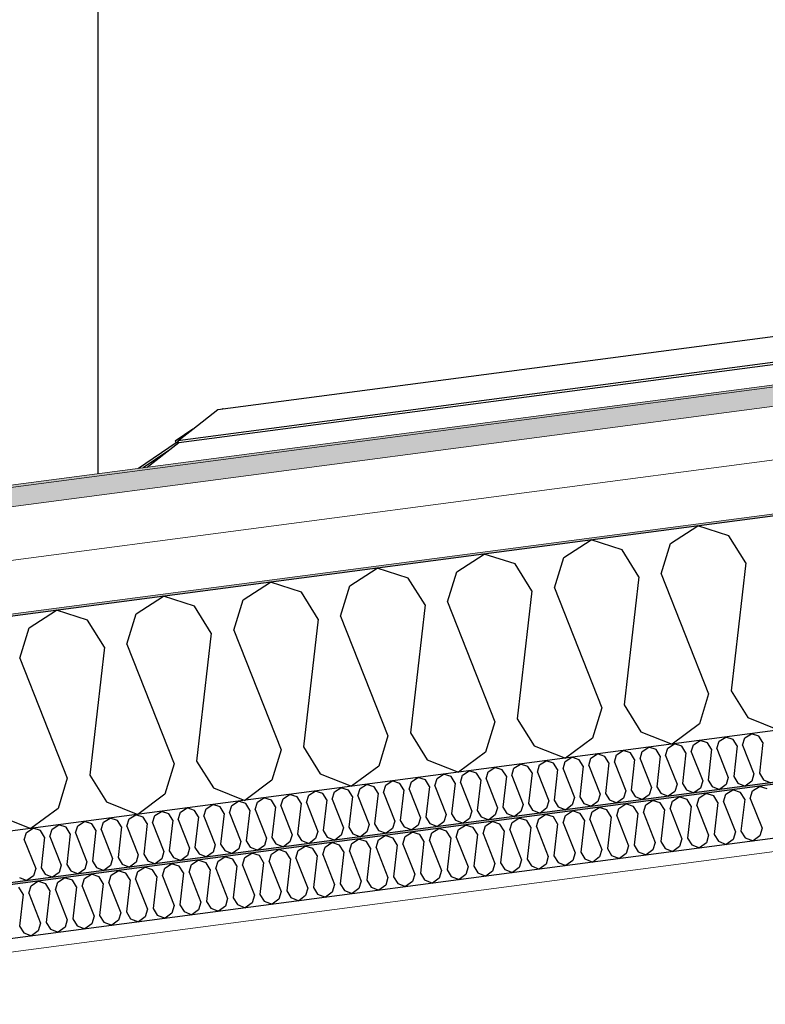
# Model space of a CAD drawing. Header units: millimetres. Extents: x -82116 to -58113, y 850 to 13065.
# Tile 68 of 78: x -66724 to -66025, y 8570 to 9495. Entities that reach past the tile are written whole.
import ezdxf

# ---------------------------------------------------------------- set-up
doc = ezdxf.new("R2010")
doc.units = ezdxf.units.MM
doc.header["$LTSCALE"] = 0.5
doc.header["$MEASUREMENT"] = 0
doc.linetypes.add('PLINE', pattern=[0])
for name, color, linetype in [('232- Ikke-bærende yttervegger(Nye konstruksjoner)', 7, 'Continuous'), ('256- Faste himlinger og overflatebehandling (Skravur)(Nye konstruksjoner)', 7, 'Continuous'), ('256- Faste himlinger og overflatebehandling(Nye konstruksjoner)', 7, 'Continuous'), ('261- Primærkonstruksjon (tak)', 7, 'Continuous'), ('261- Primærkonstruksjon (tak) (Skravur)', 7, 'Continuous'), ('262- Taktekking (Skravur)(Nye konstruksjoner)', 7, 'Continuous'), ('265- Gesimser_ takrenner og nedløp(Nye konstruksjoner)', 7, 'Continuous')]:
    doc.layers.add(name, color=color, linetype=linetype)
doc.layers.add('236- Innvendig kledning og overflate(Nye konstruksjoner)', color=7, linetype='Continuous', lineweight=0)
doc.layers.add('262- Taktekking(Nye konstruksjoner)', color=7, linetype='Continuous', lineweight=0)

# ---------------------------------------------------------------- blocks, each defined once
blk = doc.blocks.new('*X4')
at = {"layer": '261- Primærkonstruksjon (tak) (Skravur)', "linetype": 'PLINE'}
for p, q in [((-66113.7, 9002.66), (-66088.01, 9019.23)), ((-66058.91, 9009.88), (-66088.01, 9019.23)), ((-66214, 8989.46), (-66188.32, 9006.03)), ((-66159.22, 8996.67), (-66188.32, 9006.03)), ((-66043.15, 8984.62), (-66058.91, 9009.88)), ((-66143.46, 8971.42), (-66159.22, 8996.67)), ((-66122.38, 8974.19), (-66113.7, 9002.66)), ((-66314.31, 8976.25), (-66288.62, 8992.82)), ((-66259.52, 8983.46), (-66288.62, 8992.82)), ((-66222.69, 8960.99), (-66214, 8989.46)), ((-66414.62, 8963.05), (-66388.93, 8979.62)), ((-66359.83, 8970.26), (-66388.93, 8979.62)), ((-66243.76, 8958.21), (-66259.52, 8983.46)), ((-66043.15, 8984.62), (-66056.92, 8864.48)), ((-66344.07, 8945.01), (-66359.83, 8970.26)), ((-66323, 8947.78), (-66314.31, 8976.25)), ((-66143.46, 8971.42), (-66157.22, 8851.27)), ((-66122.38, 8974.19), (-66077.99, 8861.7)), ((-66514.92, 8949.84), (-66489.24, 8966.41)), ((-66460.14, 8957.05), (-66489.24, 8966.41)), ((-66423.3, 8934.58), (-66414.62, 8963.05)), ((-66222.69, 8960.99), (-66178.3, 8848.5)), ((-66615.23, 8936.64), (-66589.54, 8953.2)), ((-66560.44, 8943.85), (-66589.54, 8953.2)), ((-66523.61, 8921.37), (-66514.92, 8949.84)), ((-66444.38, 8931.8), (-66460.14, 8957.05)), ((-66243.76, 8958.21), (-66257.53, 8838.07)), ((-66715.53, 8923.43), (-66689.85, 8940)), ((-66660.75, 8930.64), (-66689.85, 8940)), ((-66544.68, 8918.6), (-66560.44, 8943.85)), ((-66344.07, 8945.01), (-66357.84, 8824.86)), ((-66323, 8947.78), (-66278.6, 8835.29)), ((-66623.92, 8908.17), (-66615.23, 8936.64)), ((-66444.38, 8931.8), (-66458.14, 8811.66)), ((-66423.3, 8934.58), (-66378.91, 8822.09)), ((-66724.22, 8894.96), (-66715.53, 8923.43)), ((-66644.99, 8905.39), (-66660.75, 8930.64)), ((-66544.68, 8918.6), (-66558.45, 8798.45)), ((-66523.61, 8921.37), (-66479.22, 8808.88)), ((-66644.99, 8905.39), (-66658.76, 8785.25)), ((-66623.92, 8908.17), (-66579.52, 8795.68)), ((-66724.22, 8894.96), (-66679.83, 8782.47)), ((-66077.99, 8861.7), (-66086.68, 8833.23)), ((-66056.92, 8864.48), (-66041.16, 8839.23)), ((-66178.3, 8848.5), (-66186.98, 8820.03)), ((-66157.22, 8851.27), (-66141.46, 8826.02)), ((-66041.16, 8839.23), (-66011.75, 8827.55)), ((-66278.6, 8835.29), (-66287.29, 8806.82)), ((-66257.53, 8838.07), (-66241.77, 8812.82)), ((-66086.68, 8833.23), (-66112.06, 8814.34)), ((-66378.91, 8822.09), (-66387.6, 8793.62)), ((-66357.84, 8824.86), (-66342.08, 8799.61)), ((-66186.98, 8820.03), (-66212.36, 8801.14)), ((-66141.46, 8826.02), (-66112.06, 8814.34)), ((-66458.14, 8811.66), (-66442.38, 8786.41)), ((-66241.77, 8812.82), (-66212.36, 8801.14)), ((-66479.22, 8808.88), (-66487.9, 8780.41)), ((-66287.29, 8806.82), (-66312.67, 8787.93)), ((-66579.52, 8795.68), (-66588.21, 8767.21)), ((-66558.45, 8798.45), (-66542.69, 8773.2)), ((-66387.6, 8793.62), (-66412.98, 8774.72)), ((-66342.08, 8799.61), (-66312.67, 8787.93)), ((-66658.76, 8785.25), (-66643, 8759.99)), ((-66442.38, 8786.41), (-66412.98, 8774.72)), ((-66679.83, 8782.47), (-66688.52, 8754)), ((-66487.9, 8780.41), (-66513.28, 8761.52)), ((-66588.21, 8767.21), (-66613.59, 8748.31)), ((-66542.69, 8773.2), (-66513.28, 8761.52)), ((-66643, 8759.99), (-66613.59, 8748.31)), ((-66743.3, 8746.79), (-66713.9, 8735.11)), ((-66688.52, 8754), (-66713.9, 8735.11))]:
    blk.add_line(p, q, dxfattribs=at)
blk = doc.blocks.new('*X23')
at = {"layer": '256- Faste himlinger og overflatebehandling (Skravur)(Nye konstruksjoner)', "linetype": 'PLINE'}
for p, q in [((-66036.72, 8770.53), (-66030.3, 8774.67)), ((-66023.03, 8772.33), (-66030.3, 8774.67)), ((-66111.95, 8760.63), (-66105.53, 8764.77)), ((-66098.26, 8762.43), (-66105.53, 8764.77)), ((-66086.88, 8763.93), (-66080.46, 8768.07)), ((-66073.18, 8765.73), (-66080.46, 8768.07)), ((-66069.24, 8759.42), (-66073.18, 8765.73)), ((-66063.97, 8760.11), (-66061.8, 8767.23)), ((-66061.8, 8767.23), (-66055.38, 8771.37)), ((-66048.1, 8769.03), (-66055.38, 8771.37)), ((-66044.16, 8762.72), (-66048.1, 8769.03)), ((-66038.9, 8763.41), (-66036.72, 8770.53)), ((-66162.11, 8754.02), (-66155.69, 8758.17)), ((-66148.41, 8755.83), (-66155.69, 8758.17)), ((-66144.47, 8749.51), (-66148.41, 8755.83)), ((-66139.2, 8750.21), (-66137.03, 8757.32)), ((-66137.03, 8757.32), (-66130.61, 8761.47)), ((-66123.33, 8759.13), (-66130.61, 8761.47)), ((-66119.39, 8752.82), (-66123.33, 8759.13)), ((-66114.13, 8753.51), (-66111.95, 8760.63)), ((-66094.32, 8756.12), (-66098.26, 8762.43)), ((-66094.32, 8756.12), (-66097.76, 8726.08)), ((-66089.05, 8756.81), (-66086.88, 8763.93)), ((-66089.05, 8756.81), (-66077.95, 8728.69)), ((-66069.24, 8759.42), (-66072.68, 8729.38)), ((-66063.97, 8760.11), (-66052.87, 8731.99)), ((-66044.16, 8762.72), (-66047.61, 8732.68)), ((-66038.9, 8763.41), (-66027.8, 8735.29)), ((-66237.34, 8744.12), (-66230.91, 8748.26)), ((-66223.64, 8745.92), (-66230.91, 8748.26)), ((-66219.7, 8739.61), (-66223.64, 8745.92)), ((-66214.43, 8740.3), (-66212.26, 8747.42)), ((-66212.26, 8747.42), (-66205.84, 8751.56)), ((-66198.56, 8749.22), (-66205.84, 8751.56)), ((-66194.62, 8742.91), (-66198.56, 8749.22)), ((-66189.35, 8743.6), (-66187.18, 8750.72)), ((-66187.18, 8750.72), (-66180.76, 8754.86)), ((-66173.49, 8752.53), (-66180.76, 8754.86)), ((-66169.55, 8746.21), (-66173.49, 8752.53)), ((-66169.55, 8746.21), (-66172.99, 8716.18)), ((-66164.28, 8746.91), (-66162.11, 8754.02)), ((-66164.28, 8746.91), (-66153.18, 8718.78)), ((-66144.47, 8749.51), (-66147.91, 8719.48)), ((-66139.2, 8750.21), (-66128.1, 8722.09)), ((-66119.39, 8752.82), (-66122.84, 8722.78)), ((-66114.13, 8753.51), (-66103.03, 8725.39)), ((-66312.57, 8734.22), (-66306.14, 8738.36)), ((-66298.87, 8736.02), (-66306.14, 8738.36)), ((-66289.66, 8730.4), (-66287.49, 8737.52)), ((-66287.49, 8737.52), (-66281.07, 8741.66)), ((-66273.79, 8739.32), (-66281.07, 8741.66)), ((-66269.85, 8733.01), (-66273.79, 8739.32)), ((-66264.58, 8733.7), (-66262.41, 8740.82)), ((-66262.41, 8740.82), (-66255.99, 8744.96)), ((-66248.72, 8742.62), (-66255.99, 8744.96)), ((-66244.78, 8736.31), (-66248.72, 8742.62)), ((-66239.51, 8737), (-66237.34, 8744.12)), ((-66239.51, 8737), (-66228.41, 8708.88)), ((-66219.7, 8739.61), (-66223.14, 8709.57)), ((-66214.43, 8740.3), (-66203.33, 8712.18)), ((-66194.62, 8742.91), (-66198.06, 8712.87)), ((-66189.35, 8743.6), (-66178.26, 8715.48)), ((-66387.8, 8724.31), (-66381.37, 8728.45)), ((-66374.1, 8726.11), (-66381.37, 8728.45)), ((-66364.89, 8720.49), (-66362.72, 8727.61)), ((-66362.72, 8727.61), (-66356.3, 8731.75)), ((-66349.02, 8729.42), (-66356.3, 8731.75)), ((-66345.08, 8723.1), (-66349.02, 8729.42)), ((-66339.81, 8723.8), (-66337.64, 8730.91)), ((-66337.64, 8730.91), (-66331.22, 8735.06)), ((-66323.95, 8732.72), (-66331.22, 8735.06)), ((-66320.01, 8726.4), (-66323.95, 8732.72)), ((-66314.74, 8727.1), (-66312.57, 8734.22)), ((-66294.93, 8729.71), (-66298.87, 8736.02)), ((-66294.93, 8729.71), (-66298.37, 8699.67)), ((-66289.66, 8730.4), (-66278.56, 8702.28)), ((-66269.85, 8733.01), (-66273.29, 8702.97)), ((-66264.58, 8733.7), (-66253.49, 8705.58)), ((-66244.78, 8736.31), (-66248.22, 8706.27)), ((-66077.95, 8728.69), (-66080.12, 8721.57)), ((-66072.68, 8729.38), (-66068.74, 8723.07)), ((-66052.87, 8731.99), (-66055.05, 8724.87)), ((-66047.61, 8732.68), (-66043.67, 8726.37)), ((-66029.97, 8728.17), (-66036.31, 8723.45)), ((-66027.8, 8735.29), (-66029.97, 8728.17)), ((-66463.03, 8714.41), (-66456.6, 8718.55)), ((-66449.33, 8716.21), (-66456.6, 8718.55)), ((-66437.95, 8717.71), (-66431.53, 8721.85)), ((-66424.25, 8719.51), (-66431.53, 8721.85)), ((-66420.31, 8713.2), (-66424.25, 8719.51)), ((-66415.04, 8713.89), (-66412.87, 8721.01)), ((-66412.87, 8721.01), (-66406.45, 8725.15)), ((-66399.18, 8722.81), (-66406.45, 8725.15)), ((-66395.24, 8716.5), (-66399.18, 8722.81)), ((-66389.97, 8717.19), (-66387.8, 8724.31)), ((-66370.16, 8719.8), (-66374.1, 8726.11)), ((-66370.16, 8719.8), (-66373.6, 8689.77)), ((-66364.89, 8720.49), (-66353.79, 8692.37)), ((-66345.08, 8723.1), (-66348.52, 8693.07)), ((-66339.81, 8723.8), (-66328.72, 8695.67)), ((-66320.01, 8726.4), (-66323.45, 8696.37)), ((-66314.74, 8727.1), (-66303.64, 8698.98)), ((-66153.18, 8718.78), (-66155.35, 8711.67)), ((-66147.91, 8719.48), (-66143.97, 8713.16)), ((-66128.1, 8722.09), (-66130.28, 8714.97)), ((-66122.84, 8722.78), (-66118.9, 8716.47)), ((-66105.2, 8718.27), (-66111.54, 8713.55)), ((-66103.03, 8725.39), (-66105.2, 8718.27)), ((-66097.76, 8726.08), (-66093.82, 8719.77)), ((-66093.82, 8719.77), (-66086.47, 8716.85)), ((-66080.12, 8721.57), (-66086.47, 8716.85)), ((-66068.74, 8723.07), (-66061.39, 8720.15)), ((-66055.05, 8724.87), (-66061.39, 8720.15)), ((-66043.67, 8726.37), (-66036.31, 8723.45)), ((-66513.18, 8707.8), (-66506.76, 8711.95)), ((-66499.48, 8709.61), (-66506.76, 8711.95)), ((-66495.54, 8703.29), (-66499.48, 8709.61)), ((-66490.27, 8703.99), (-66488.1, 8711.11)), ((-66488.1, 8711.11), (-66481.68, 8715.25)), ((-66474.41, 8712.91), (-66481.68, 8715.25)), ((-66470.47, 8706.6), (-66474.41, 8712.91)), ((-66465.2, 8707.29), (-66463.03, 8714.41)), ((-66445.39, 8709.9), (-66449.33, 8716.21)), ((-66445.39, 8709.9), (-66448.83, 8679.86)), ((-66440.12, 8710.59), (-66437.95, 8717.71)), ((-66440.12, 8710.59), (-66429.02, 8682.47)), ((-66420.31, 8713.2), (-66423.75, 8683.16)), ((-66415.04, 8713.89), (-66403.95, 8685.77)), ((-66395.24, 8716.5), (-66398.68, 8686.46)), ((-66389.97, 8717.19), (-66378.87, 8689.07)), ((-66228.41, 8708.88), (-66230.58, 8701.76)), ((-66223.14, 8709.57), (-66219.2, 8703.26)), ((-66203.33, 8712.18), (-66205.51, 8705.06)), ((-66198.06, 8712.87), (-66194.12, 8706.56)), ((-66178.26, 8715.48), (-66180.43, 8708.37)), ((-66172.99, 8716.18), (-66169.05, 8709.86)), ((-66169.05, 8709.86), (-66161.7, 8706.94)), ((-66155.35, 8711.67), (-66161.7, 8706.94)), ((-66143.97, 8713.16), (-66136.62, 8710.24)), ((-66130.28, 8714.97), (-66136.62, 8710.24)), ((-66118.9, 8716.47), (-66111.54, 8713.55)), ((-66588.41, 8697.9), (-66581.99, 8702.04)), ((-66574.71, 8699.7), (-66581.99, 8702.04)), ((-66570.77, 8693.39), (-66574.71, 8699.7)), ((-66565.5, 8694.08), (-66563.33, 8701.2)), ((-66563.33, 8701.2), (-66556.91, 8705.34)), ((-66549.64, 8703), (-66556.91, 8705.34)), ((-66545.7, 8696.69), (-66549.64, 8703)), ((-66540.43, 8697.39), (-66538.26, 8704.5)), ((-66538.26, 8704.5), (-66531.83, 8708.65)), ((-66524.56, 8706.31), (-66531.83, 8708.65)), ((-66520.62, 8699.99), (-66524.56, 8706.31)), ((-66520.62, 8699.99), (-66524.06, 8669.96)), ((-66515.35, 8700.69), (-66513.18, 8707.8)), ((-66515.35, 8700.69), (-66504.25, 8672.56)), ((-66495.54, 8703.29), (-66498.98, 8673.26)), ((-66490.27, 8703.99), (-66479.18, 8675.87)), ((-66470.47, 8706.6), (-66473.91, 8676.56)), ((-66465.2, 8707.29), (-66454.1, 8679.17)), ((-66298.37, 8699.67), (-66294.43, 8693.36)), ((-66278.56, 8702.28), (-66280.74, 8695.16)), ((-66273.29, 8702.97), (-66269.35, 8696.66)), ((-66253.49, 8705.58), (-66255.66, 8698.46)), ((-66248.22, 8706.27), (-66244.28, 8699.96)), ((-66244.28, 8699.96), (-66236.93, 8697.04)), ((-66230.58, 8701.76), (-66236.93, 8697.04)), ((-66219.2, 8703.26), (-66211.85, 8700.34)), ((-66205.51, 8705.06), (-66211.85, 8700.34)), ((-66194.12, 8706.56), (-66186.77, 8703.64)), ((-66180.43, 8708.37), (-66186.77, 8703.64)), ((-66663.64, 8688), (-66657.22, 8692.14)), ((-66649.94, 8689.8), (-66657.22, 8692.14)), ((-66640.73, 8684.18), (-66638.56, 8691.3)), ((-66638.56, 8691.3), (-66632.14, 8695.44)), ((-66624.87, 8693.1), (-66632.14, 8695.44)), ((-66620.93, 8686.79), (-66624.87, 8693.1)), ((-66615.66, 8687.48), (-66613.49, 8694.6)), ((-66613.49, 8694.6), (-66607.06, 8698.74)), ((-66599.79, 8696.4), (-66607.06, 8698.74)), ((-66595.85, 8690.09), (-66599.79, 8696.4)), ((-66590.58, 8690.78), (-66588.41, 8697.9)), ((-66590.58, 8690.78), (-66579.48, 8662.66)), ((-66570.77, 8693.39), (-66574.21, 8663.35)), ((-66565.5, 8694.08), (-66554.41, 8665.96)), ((-66545.7, 8696.69), (-66549.14, 8666.66)), ((-66540.43, 8697.39), (-66529.33, 8669.26)), ((-66353.79, 8692.37), (-66355.96, 8685.26)), ((-66348.52, 8693.07), (-66344.58, 8686.75)), ((-66328.72, 8695.67), (-66330.89, 8688.56)), ((-66323.45, 8696.37), (-66319.51, 8690.05)), ((-66305.81, 8691.86), (-66312.16, 8687.13)), ((-66303.64, 8698.98), (-66305.81, 8691.86)), ((-66294.43, 8693.36), (-66287.08, 8690.44)), ((-66280.74, 8695.16), (-66287.08, 8690.44)), ((-66269.35, 8696.66), (-66262, 8693.74)), ((-66255.66, 8698.46), (-66262, 8693.74)), ((-66715.96, 8674.28), (-66713.79, 8681.39)), ((-66713.79, 8681.39), (-66707.37, 8685.54)), ((-66700.1, 8683.2), (-66707.37, 8685.54)), ((-66696.16, 8676.88), (-66700.1, 8683.2)), ((-66690.89, 8677.58), (-66688.72, 8684.69)), ((-66688.72, 8684.69), (-66682.29, 8688.84)), ((-66675.02, 8686.5), (-66682.29, 8688.84)), ((-66671.08, 8680.18), (-66675.02, 8686.5)), ((-66665.81, 8680.88), (-66663.64, 8688)), ((-66646, 8683.49), (-66649.94, 8689.8)), ((-66646, 8683.49), (-66649.44, 8653.45)), ((-66640.73, 8684.18), (-66629.64, 8656.06)), ((-66620.93, 8686.79), (-66624.37, 8656.75)), ((-66615.66, 8687.48), (-66604.56, 8659.36)), ((-66595.85, 8690.09), (-66599.29, 8660.05)), ((-66429.02, 8682.47), (-66431.19, 8675.35)), ((-66423.75, 8683.16), (-66419.81, 8676.85)), ((-66403.95, 8685.77), (-66406.12, 8678.65)), ((-66398.68, 8686.46), (-66394.74, 8680.15)), ((-66381.04, 8681.95), (-66387.39, 8677.23)), ((-66378.87, 8689.07), (-66381.04, 8681.95)), ((-66373.6, 8689.77), (-66369.66, 8683.45)), ((-66369.66, 8683.45), (-66362.31, 8680.53)), ((-66355.96, 8685.26), (-66362.31, 8680.53)), ((-66344.58, 8686.75), (-66337.23, 8683.83)), ((-66330.89, 8688.56), (-66337.23, 8683.83)), ((-66319.51, 8690.05), (-66312.16, 8687.13)), ((-66721.23, 8673.58), (-66725.17, 8679.89)), ((-66721.23, 8673.58), (-66724.67, 8643.55)), ((-66715.96, 8674.28), (-66704.87, 8646.15)), ((-66696.16, 8676.88), (-66699.6, 8646.85)), ((-66690.89, 8677.58), (-66679.79, 8649.45)), ((-66671.08, 8680.18), (-66674.52, 8650.15)), ((-66665.81, 8680.88), (-66654.71, 8652.76)), ((-66504.25, 8672.56), (-66506.42, 8665.45)), ((-66498.98, 8673.26), (-66495.04, 8666.95)), ((-66479.18, 8675.87), (-66481.35, 8668.75)), ((-66473.91, 8676.56), (-66469.97, 8670.25)), ((-66456.27, 8672.05), (-66462.62, 8667.33)), ((-66454.1, 8679.17), (-66456.27, 8672.05)), ((-66448.83, 8679.86), (-66444.89, 8673.55)), ((-66444.89, 8673.55), (-66437.54, 8670.63)), ((-66431.19, 8675.35), (-66437.54, 8670.63)), ((-66419.81, 8676.85), (-66412.46, 8673.93)), ((-66406.12, 8678.65), (-66412.46, 8673.93)), ((-66394.74, 8680.15), (-66387.39, 8677.23)), ((-66579.48, 8662.66), (-66581.65, 8655.54)), ((-66574.21, 8663.35), (-66570.27, 8657.04)), ((-66554.41, 8665.96), (-66556.58, 8658.84)), ((-66549.14, 8666.66), (-66545.2, 8660.34)), ((-66529.33, 8669.26), (-66531.5, 8662.15)), ((-66524.06, 8669.96), (-66520.12, 8663.64)), ((-66520.12, 8663.64), (-66512.77, 8660.72)), ((-66506.42, 8665.45), (-66512.77, 8660.72)), ((-66495.04, 8666.95), (-66487.69, 8664.02)), ((-66481.35, 8668.75), (-66487.69, 8664.02)), ((-66469.97, 8670.25), (-66462.62, 8667.33)), ((-66649.44, 8653.45), (-66645.5, 8647.14)), ((-66629.64, 8656.06), (-66631.81, 8648.94)), ((-66624.37, 8656.75), (-66620.43, 8650.44)), ((-66604.56, 8659.36), (-66606.73, 8652.24)), ((-66599.29, 8660.05), (-66595.35, 8653.74)), ((-66595.35, 8653.74), (-66588, 8650.82)), ((-66581.65, 8655.54), (-66588, 8650.82)), ((-66570.27, 8657.04), (-66562.92, 8654.12)), ((-66556.58, 8658.84), (-66562.92, 8654.12)), ((-66545.2, 8660.34), (-66537.85, 8657.42)), ((-66531.5, 8662.15), (-66537.85, 8657.42)), ((-66704.87, 8646.15), (-66707.04, 8639.04)), ((-66699.6, 8646.85), (-66695.66, 8640.53)), ((-66679.79, 8649.45), (-66681.96, 8642.34)), ((-66674.52, 8650.15), (-66670.58, 8643.84)), ((-66656.88, 8645.64), (-66663.23, 8640.92)), ((-66654.71, 8652.76), (-66656.88, 8645.64)), ((-66645.5, 8647.14), (-66638.15, 8644.22)), ((-66631.81, 8648.94), (-66638.15, 8644.22)), ((-66620.43, 8650.44), (-66613.08, 8647.52)), ((-66606.73, 8652.24), (-66613.08, 8647.52)), ((-66724.67, 8643.55), (-66720.73, 8637.23)), ((-66720.73, 8637.23), (-66713.38, 8634.31)), ((-66707.04, 8639.04), (-66713.38, 8634.31)), ((-66695.66, 8640.53), (-66688.31, 8637.61)), ((-66681.96, 8642.34), (-66688.31, 8637.61)), ((-66670.58, 8643.84), (-66663.23, 8640.92))]:
    blk.add_line(p, q, dxfattribs=at)
blk = doc.blocks.new('*X25')
at = {"layer": '256- Faste himlinger og overflatebehandling (Skravur)(Nye konstruksjoner)', "linetype": 'PLINE'}
for p, q in [((-66068.07, 8816.97), (-66061.9, 8820.94)), ((-66054.92, 8818.7), (-66061.9, 8820.94)), ((-66046.08, 8813.3), (-66044, 8820.14)), ((-66044, 8820.14), (-66037.83, 8824.11)), ((-66030.85, 8821.87), (-66037.83, 8824.11)), ((-66027.07, 8815.81), (-66030.85, 8821.87)), ((-66140.29, 8807.46), (-66134.13, 8811.44)), ((-66127.14, 8809.19), (-66134.13, 8811.44)), ((-66118.3, 8803.8), (-66116.22, 8810.63)), ((-66116.22, 8810.63), (-66110.05, 8814.61)), ((-66103.07, 8812.36), (-66110.05, 8814.61)), ((-66099.29, 8806.3), (-66103.07, 8812.36)), ((-66094.23, 8806.96), (-66092.14, 8813.8)), ((-66092.14, 8813.8), (-66085.98, 8817.77)), ((-66078.99, 8815.53), (-66085.98, 8817.77)), ((-66075.21, 8809.47), (-66078.99, 8815.53)), ((-66070.15, 8810.13), (-66068.07, 8816.97)), ((-66051.14, 8812.64), (-66054.92, 8818.7)), ((-66051.14, 8812.64), (-66054.44, 8783.8)), ((-66046.08, 8813.3), (-66035.43, 8786.31)), ((-66027.07, 8815.81), (-66030.37, 8786.97)), ((-66212.51, 8797.95), (-66206.35, 8801.93)), ((-66199.36, 8799.68), (-66206.35, 8801.93)), ((-66188.44, 8801.12), (-66182.27, 8805.1)), ((-66175.29, 8802.85), (-66182.27, 8805.1)), ((-66171.51, 8796.79), (-66175.29, 8802.85)), ((-66166.45, 8797.46), (-66164.36, 8804.29)), ((-66164.36, 8804.29), (-66158.2, 8808.27)), ((-66151.22, 8806.02), (-66158.2, 8808.27)), ((-66147.43, 8799.96), (-66151.22, 8806.02)), ((-66142.38, 8800.63), (-66140.29, 8807.46)), ((-66123.36, 8803.13), (-66127.14, 8809.19)), ((-66123.36, 8803.13), (-66126.66, 8774.29)), ((-66118.3, 8803.8), (-66107.65, 8776.8)), ((-66099.29, 8806.3), (-66102.59, 8777.46)), ((-66094.23, 8806.96), (-66083.57, 8779.97)), ((-66075.21, 8809.47), (-66078.52, 8780.63)), ((-66070.15, 8810.13), (-66059.5, 8783.14)), ((-66284.73, 8788.44), (-66278.57, 8792.42)), ((-66271.58, 8790.17), (-66278.57, 8792.42)), ((-66260.66, 8791.61), (-66254.49, 8795.59)), ((-66247.51, 8793.34), (-66254.49, 8795.59)), ((-66243.73, 8787.28), (-66247.51, 8793.34)), ((-66238.67, 8787.95), (-66236.58, 8794.78)), ((-66236.58, 8794.78), (-66230.42, 8798.76)), ((-66223.44, 8796.51), (-66230.42, 8798.76)), ((-66219.65, 8790.45), (-66223.44, 8796.51)), ((-66214.6, 8791.12), (-66212.51, 8797.95)), ((-66195.58, 8793.62), (-66199.36, 8799.68)), ((-66195.58, 8793.62), (-66198.88, 8764.79)), ((-66190.52, 8794.29), (-66188.44, 8801.12)), ((-66190.52, 8794.29), (-66179.87, 8767.29)), ((-66171.51, 8796.79), (-66174.81, 8767.96)), ((-66166.45, 8797.46), (-66155.79, 8770.46)), ((-66147.43, 8799.96), (-66150.74, 8771.13)), ((-66142.38, 8800.63), (-66131.72, 8773.63)), ((-66356.95, 8778.94), (-66350.79, 8782.91)), ((-66343.8, 8780.67), (-66350.79, 8782.91)), ((-66332.88, 8782.1), (-66326.71, 8786.08)), ((-66319.73, 8783.84), (-66326.71, 8786.08)), ((-66315.95, 8777.77), (-66319.73, 8783.84)), ((-66310.89, 8778.44), (-66308.8, 8785.27)), ((-66308.8, 8785.27), (-66302.64, 8789.25)), ((-66295.66, 8787), (-66302.64, 8789.25)), ((-66291.87, 8780.94), (-66295.66, 8787)), ((-66286.82, 8781.61), (-66284.73, 8788.44)), ((-66267.8, 8784.11), (-66271.58, 8790.17)), ((-66267.8, 8784.11), (-66271.1, 8755.28)), ((-66262.74, 8784.78), (-66260.66, 8791.61)), ((-66262.74, 8784.78), (-66252.09, 8757.78)), ((-66243.73, 8787.28), (-66247.03, 8758.45)), ((-66238.67, 8787.95), (-66228.02, 8760.95)), ((-66219.65, 8790.45), (-66222.96, 8761.62)), ((-66214.6, 8791.12), (-66203.94, 8764.12)), ((-66059.5, 8783.14), (-66061.59, 8776.3)), ((-66054.44, 8783.8), (-66050.66, 8777.74)), ((-66035.43, 8786.31), (-66037.51, 8779.47)), ((-66030.37, 8786.97), (-66026.59, 8780.91)), ((-66405.1, 8772.6), (-66398.93, 8776.57)), ((-66391.95, 8774.33), (-66398.93, 8776.57)), ((-66388.17, 8768.27), (-66391.95, 8774.33)), ((-66383.11, 8768.93), (-66381.03, 8775.77)), ((-66381.03, 8775.77), (-66374.86, 8779.74)), ((-66367.88, 8777.5), (-66374.86, 8779.74)), ((-66364.09, 8771.44), (-66367.88, 8777.5)), ((-66359.04, 8772.1), (-66356.95, 8778.94)), ((-66340.02, 8774.61), (-66343.8, 8780.67)), ((-66340.02, 8774.61), (-66343.33, 8745.77)), ((-66334.96, 8775.27), (-66332.88, 8782.1)), ((-66334.96, 8775.27), (-66324.31, 8748.27)), ((-66315.95, 8777.77), (-66319.25, 8748.94)), ((-66310.89, 8778.44), (-66300.24, 8751.44)), ((-66291.87, 8780.94), (-66295.18, 8752.11)), ((-66286.82, 8781.61), (-66276.16, 8754.61)), ((-66131.72, 8773.63), (-66133.81, 8766.8)), ((-66126.66, 8774.29), (-66122.88, 8768.23)), ((-66107.65, 8776.8), (-66109.73, 8769.97)), ((-66102.59, 8777.46), (-66098.81, 8771.4)), ((-66083.57, 8779.97), (-66085.66, 8773.13)), ((-66078.52, 8780.63), (-66074.73, 8774.57)), ((-66074.73, 8774.57), (-66067.68, 8771.77)), ((-66061.59, 8776.3), (-66067.68, 8771.77)), ((-66050.66, 8777.74), (-66043.6, 8774.94)), ((-66037.51, 8779.47), (-66043.6, 8774.94)), ((-66026.59, 8780.91), (-66019.53, 8778.11)), ((-66477.32, 8763.09), (-66471.16, 8767.07)), ((-66464.17, 8764.82), (-66471.16, 8767.07)), ((-66460.39, 8758.76), (-66464.17, 8764.82)), ((-66455.33, 8759.42), (-66453.25, 8766.26)), ((-66453.25, 8766.26), (-66447.08, 8770.23)), ((-66440.1, 8767.99), (-66447.08, 8770.23)), ((-66436.32, 8761.93), (-66440.1, 8767.99)), ((-66431.26, 8762.59), (-66429.17, 8769.43)), ((-66429.17, 8769.43), (-66423.01, 8773.4)), ((-66416.02, 8771.16), (-66423.01, 8773.4)), ((-66412.24, 8765.1), (-66416.02, 8771.16)), ((-66412.24, 8765.1), (-66415.55, 8736.26)), ((-66407.18, 8765.76), (-66405.1, 8772.6)), ((-66407.18, 8765.76), (-66396.53, 8738.77)), ((-66388.17, 8768.27), (-66391.47, 8739.43)), ((-66383.11, 8768.93), (-66372.46, 8741.94)), ((-66364.09, 8771.44), (-66367.4, 8742.6)), ((-66359.04, 8772.1), (-66348.38, 8745.11)), ((-66198.88, 8764.79), (-66195.1, 8758.73)), ((-66179.87, 8767.29), (-66181.95, 8760.46)), ((-66174.81, 8767.96), (-66171.03, 8761.9)), ((-66155.79, 8770.46), (-66157.88, 8763.63)), ((-66150.74, 8771.13), (-66146.95, 8765.07)), ((-66146.95, 8765.07), (-66139.9, 8762.26)), ((-66133.81, 8766.8), (-66139.9, 8762.26)), ((-66122.88, 8768.23), (-66115.82, 8765.43)), ((-66109.73, 8769.97), (-66115.82, 8765.43)), ((-66098.81, 8771.4), (-66091.75, 8768.6)), ((-66085.66, 8773.13), (-66091.75, 8768.6)), ((-66549.54, 8753.58), (-66543.38, 8757.56)), ((-66536.39, 8755.31), (-66543.38, 8757.56)), ((-66532.61, 8749.25), (-66536.39, 8755.31)), ((-66527.55, 8749.92), (-66525.47, 8756.75)), ((-66525.47, 8756.75), (-66519.3, 8760.73)), ((-66512.32, 8758.48), (-66519.3, 8760.73)), ((-66508.54, 8752.42), (-66512.32, 8758.48)), ((-66503.48, 8753.09), (-66501.39, 8759.92)), ((-66501.39, 8759.92), (-66495.23, 8763.9)), ((-66488.24, 8761.65), (-66495.23, 8763.9)), ((-66484.46, 8755.59), (-66488.24, 8761.65)), ((-66484.46, 8755.59), (-66487.77, 8726.75)), ((-66479.4, 8756.26), (-66477.32, 8763.09)), ((-66479.4, 8756.26), (-66468.75, 8729.26)), ((-66460.39, 8758.76), (-66463.69, 8729.92)), ((-66455.33, 8759.42), (-66444.68, 8732.43)), ((-66436.32, 8761.93), (-66439.62, 8733.09)), ((-66431.26, 8762.59), (-66420.6, 8735.6)), ((-66271.1, 8755.28), (-66267.32, 8749.22)), ((-66252.09, 8757.78), (-66254.17, 8750.95)), ((-66247.03, 8758.45), (-66243.25, 8752.39)), ((-66228.02, 8760.95), (-66230.1, 8754.12)), ((-66222.96, 8761.62), (-66219.17, 8755.56)), ((-66219.17, 8755.56), (-66212.12, 8752.75)), ((-66206.03, 8757.29), (-66212.12, 8752.75)), ((-66203.94, 8764.12), (-66206.03, 8757.29)), ((-66195.1, 8758.73), (-66188.04, 8755.92)), ((-66181.95, 8760.46), (-66188.04, 8755.92)), ((-66171.03, 8761.9), (-66163.97, 8759.09)), ((-66157.88, 8763.63), (-66163.97, 8759.09)), ((-66621.76, 8744.07), (-66615.6, 8748.05)), ((-66608.61, 8745.8), (-66615.6, 8748.05)), ((-66604.83, 8739.74), (-66608.61, 8745.8)), ((-66599.77, 8740.41), (-66597.69, 8747.24)), ((-66597.69, 8747.24), (-66591.52, 8751.22)), ((-66584.54, 8748.97), (-66591.52, 8751.22)), ((-66580.76, 8742.91), (-66584.54, 8748.97)), ((-66575.7, 8743.58), (-66573.61, 8750.41)), ((-66573.61, 8750.41), (-66567.45, 8754.39)), ((-66560.47, 8752.14), (-66567.45, 8754.39)), ((-66556.68, 8746.08), (-66560.47, 8752.14)), ((-66556.68, 8746.08), (-66559.99, 8717.25)), ((-66551.63, 8746.75), (-66549.54, 8753.58)), ((-66551.63, 8746.75), (-66540.97, 8719.75)), ((-66532.61, 8749.25), (-66535.91, 8720.42)), ((-66527.55, 8749.92), (-66516.9, 8722.92)), ((-66508.54, 8752.42), (-66511.84, 8723.59)), ((-66503.48, 8753.09), (-66492.82, 8726.09)), ((-66343.33, 8745.77), (-66339.54, 8739.71)), ((-66324.31, 8748.27), (-66326.39, 8741.44)), ((-66319.25, 8748.94), (-66315.47, 8742.88)), ((-66300.24, 8751.44), (-66302.32, 8744.61)), ((-66295.18, 8752.11), (-66291.4, 8746.05)), ((-66291.4, 8746.05), (-66284.34, 8743.25)), ((-66278.25, 8747.78), (-66284.34, 8743.25)), ((-66276.16, 8754.61), (-66278.25, 8747.78)), ((-66267.32, 8749.22), (-66260.26, 8746.42)), ((-66254.17, 8750.95), (-66260.26, 8746.42)), ((-66243.25, 8752.39), (-66236.19, 8749.58)), ((-66230.1, 8754.12), (-66236.19, 8749.58)), ((-66693.98, 8734.56), (-66687.82, 8738.54)), ((-66680.83, 8736.3), (-66687.82, 8738.54)), ((-66671.99, 8730.9), (-66669.91, 8737.73)), ((-66669.91, 8737.73), (-66663.74, 8741.71)), ((-66656.76, 8739.46), (-66663.74, 8741.71)), ((-66652.98, 8733.4), (-66656.76, 8739.46)), ((-66647.92, 8734.07), (-66645.83, 8740.9)), ((-66645.83, 8740.9), (-66639.67, 8744.88)), ((-66632.69, 8742.63), (-66639.67, 8744.88)), ((-66628.9, 8736.57), (-66632.69, 8742.63)), ((-66628.9, 8736.57), (-66632.21, 8707.74)), ((-66623.85, 8737.24), (-66621.76, 8744.07)), ((-66623.85, 8737.24), (-66613.19, 8710.24)), ((-66604.83, 8739.74), (-66608.13, 8710.91)), ((-66599.77, 8740.41), (-66589.12, 8713.41)), ((-66580.76, 8742.91), (-66584.06, 8714.08)), ((-66575.7, 8743.58), (-66565.04, 8716.58)), ((-66396.53, 8738.77), (-66398.61, 8731.93)), ((-66391.47, 8739.43), (-66387.69, 8733.37)), ((-66372.46, 8741.94), (-66374.54, 8735.1)), ((-66367.4, 8742.6), (-66363.62, 8736.54)), ((-66363.62, 8736.54), (-66356.56, 8733.74)), ((-66350.47, 8738.27), (-66356.56, 8733.74)), ((-66348.38, 8745.11), (-66350.47, 8738.27)), ((-66339.54, 8739.71), (-66332.49, 8736.91)), ((-66326.39, 8741.44), (-66332.49, 8736.91)), ((-66315.47, 8742.88), (-66308.41, 8740.08)), ((-66302.32, 8744.61), (-66308.41, 8740.08)), ((-66720.14, 8724.56), (-66718.06, 8731.39)), ((-66718.06, 8731.39), (-66711.89, 8735.37)), ((-66704.91, 8733.13), (-66711.89, 8735.37)), ((-66701.12, 8727.07), (-66704.91, 8733.13)), ((-66696.07, 8727.73), (-66693.98, 8734.56)), ((-66696.07, 8727.73), (-66685.41, 8700.73)), ((-66677.05, 8730.23), (-66680.83, 8736.3)), ((-66677.05, 8730.23), (-66680.35, 8701.4)), ((-66671.99, 8730.9), (-66661.34, 8703.9)), ((-66652.98, 8733.4), (-66656.28, 8704.57)), ((-66647.92, 8734.07), (-66637.27, 8707.07)), ((-66468.75, 8729.26), (-66470.84, 8722.43)), ((-66463.69, 8729.92), (-66459.91, 8723.86)), ((-66444.68, 8732.43), (-66446.76, 8725.59)), ((-66439.62, 8733.09), (-66435.84, 8727.03)), ((-66422.69, 8728.76), (-66428.78, 8724.23)), ((-66420.6, 8735.6), (-66422.69, 8728.76)), ((-66415.55, 8736.26), (-66411.76, 8730.2)), ((-66411.76, 8730.2), (-66404.71, 8727.4)), ((-66398.61, 8731.93), (-66404.71, 8727.4)), ((-66387.69, 8733.37), (-66380.63, 8730.57)), ((-66374.54, 8735.1), (-66380.63, 8730.57)), ((-66720.14, 8724.56), (-66709.49, 8697.56)), ((-66701.12, 8727.07), (-66704.43, 8698.23)), ((-66540.97, 8719.75), (-66543.06, 8712.92)), ((-66535.91, 8720.42), (-66532.13, 8714.36)), ((-66516.9, 8722.92), (-66518.98, 8716.09)), ((-66511.84, 8723.59), (-66508.06, 8717.53)), ((-66494.91, 8719.26), (-66501, 8714.72)), ((-66492.82, 8726.09), (-66494.91, 8719.26)), ((-66487.77, 8726.75), (-66483.98, 8720.69)), ((-66483.98, 8720.69), (-66476.93, 8717.89)), ((-66470.84, 8722.43), (-66476.93, 8717.89)), ((-66459.91, 8723.86), (-66452.85, 8721.06)), ((-66446.76, 8725.59), (-66452.85, 8721.06)), ((-66435.84, 8727.03), (-66428.78, 8724.23)), ((-66613.19, 8710.24), (-66615.28, 8703.41)), ((-66608.13, 8710.91), (-66604.35, 8704.85)), ((-66589.12, 8713.41), (-66591.2, 8706.58)), ((-66584.06, 8714.08), (-66580.28, 8708.02)), ((-66567.13, 8709.75), (-66573.22, 8705.21)), ((-66565.04, 8716.58), (-66567.13, 8709.75)), ((-66559.99, 8717.25), (-66556.2, 8711.19)), ((-66556.2, 8711.19), (-66549.15, 8708.38)), ((-66543.06, 8712.92), (-66549.15, 8708.38)), ((-66532.13, 8714.36), (-66525.07, 8711.55)), ((-66518.98, 8716.09), (-66525.07, 8711.55)), ((-66508.06, 8717.53), (-66501, 8714.72)), ((-66685.41, 8700.73), (-66687.5, 8693.9)), ((-66680.35, 8701.4), (-66676.57, 8695.34)), ((-66661.34, 8703.9), (-66663.42, 8697.07)), ((-66656.28, 8704.57), (-66652.5, 8698.51)), ((-66639.35, 8700.24), (-66645.44, 8695.71)), ((-66637.27, 8707.07), (-66639.35, 8700.24)), ((-66632.21, 8707.74), (-66628.43, 8701.68)), ((-66628.43, 8701.68), (-66621.37, 8698.87)), ((-66615.28, 8703.41), (-66621.37, 8698.87)), ((-66604.35, 8704.85), (-66597.29, 8702.04)), ((-66591.2, 8706.58), (-66597.29, 8702.04)), ((-66580.28, 8708.02), (-66573.22, 8705.21)), ((-66711.57, 8690.73), (-66717.66, 8686.2)), ((-66709.49, 8697.56), (-66711.57, 8690.73)), ((-66704.43, 8698.23), (-66700.65, 8692.17)), ((-66700.65, 8692.17), (-66693.59, 8689.37)), ((-66687.5, 8693.9), (-66693.59, 8689.37)), ((-66676.57, 8695.34), (-66669.52, 8692.54)), ((-66663.42, 8697.07), (-66669.52, 8692.54)), ((-66652.5, 8698.51), (-66645.44, 8695.71)), ((-66724.72, 8689), (-66717.66, 8686.2))]:
    blk.add_line(p, q, dxfattribs=at)

msp = doc.modelspace()

# ---------------------------------------------------------------- hatches: boundary and pattern name
at = {"layer": '256- Faste himlinger og overflatebehandling (Skravur)(Nye konstruksjoner)', "linetype": 'Continuous'}
msp.add_hatch(color=256, dxfattribs=at).paths.add_polyline_path([(-66984.71, 8651.04), (-66985.07, 8648.98), (-64450.66, 8982.64), (-64450.66, 8984.65)])
h = msp.add_hatch(dxfattribs=at)
h.set_pattern_fill('Gips', color=256, style=0, pattern_type=2)
h.set_pattern_definition([(7.5, (0, 0), (-11.3039, 85.86164), [0, -50]), (7.5, (19.13, 46.19), (-11.3039, 85.86164), [0, -50])])
h.paths.add_polyline_path([(-66994.17, 8597.35), (-66996.45, 8584.44), (-64450.66, 8919.6), (-64450.66, 8932.21)])
at = {"layer": '262- Taktekking (Skravur)(Nye konstruksjoner)', "linetype": 'Continuous'}
msp.add_hatch(color=256, dxfattribs=at).paths.add_polyline_path([(-78052.35, 7567.15), (-78118.16, 7558.49), (-78118.16, 7556.47), (-64188.16, 9390.39), (-64188.16, 9392.41)])
h = msp.add_hatch(dxfattribs=at)
h.set_pattern_fill('Prikker_tett', color=256, style=0, pattern_type=2)
h.set_pattern_definition([(0, (0, 0), (0, 43.30127), [0, -25]), (0, (12.5, 21.65), (0, 43.30127), [0, -25])])
h.paths.add_polyline_path([(-78118.16, 7435.43), (-64188.16, 9269.35), (-64188.16, 9271.37), (-78118.16, 7437.45)])
at = {"layer": '262- Taktekking(Nye konstruksjoner)', "linetype": 'Continuous'}
msp.add_hatch(color=256, dxfattribs=at).paths.add_polyline_path([(-78118.16, 7538.31), (-64188.16, 9372.23), (-64188.16, 9390.39), (-78118.16, 7556.47)])

# ---------------------------------------------------------------- linework, layer by layer
at = {"layer": '232- Ikke-bærende yttervegger(Nye konstruksjoner)', "linetype": 'PLINE'}
msp.add_line((-66651.16, 9745.93), (-66651.16, 9068.15), dxfattribs=at)
at = {"layer": '236- Innvendig kledning og overflate(Nye konstruksjoner)', "linetype": 'PLINE'}
msp.add_line((-64388.16, 8927.83), (-68538.16, 8381.47), dxfattribs=at)
at = {"layer": '256- Faste himlinger og overflatebehandling(Nye konstruksjoner)', "linetype": 'PLINE'}
for p, q in [((-64388.16, 8992.88), (-68538.16, 8446.52)), ((-64388.16, 8990.87), (-68538.16, 8444.51)), ((-64388.16, 8940.43), (-68538.16, 8394.08))]:
    msp.add_line(p, q, dxfattribs=at)
at = {"layer": '261- Primærkonstruksjon (tak)', "linetype": 'PLINE'}
msp.add_line((-64238.16, 9262.77), (-77818.16, 7474.93), dxfattribs=at)
at = {"layer": '261- Primærkonstruksjon (tak)', "linetype": 'PLINE', "flags": 128}
msp.add_lwpolyline([(-64388.16, 9041.3), (-68523.16, 8496.91), (-68535.66, 8495.27), (-68538.16, 8494.94), (-68548.16, 8493.62), (-68648.16, 8480.46), (-68698.16, 8473.87), (-68798.16, 8460.71), (-68810.66, 8459.06), (-68823.16, 8457.42), (-77605.66, 7301.18)], dxfattribs=at)
at = {"layer": '262- Taktekking(Nye konstruksjoner)', "linetype": 'PLINE'}
for p, q in [((-64188.16, 9392.41), (-78118.16, 7558.49)), ((-64188.16, 9390.39), (-78118.16, 7556.47)), ((-64188.16, 9372.23), (-78118.16, 7538.31)), ((-64188.16, 9321.8), (-78118.16, 7487.88)), ((-64188.16, 9271.37), (-78118.16, 7437.45))]:
    msp.add_line(p, q, dxfattribs=at)
at = {"layer": '265- Gesimser_ takrenner og nedløp(Nye konstruksjoner)', "linetype": 'PLINE'}
for p, q in [((-66538.45, 9128.42), (-64111.54, 9447.93)), ((-64158.22, 9417.5), (-66576.03, 9099.18)), ((-66575.04, 9097.51), (-64157.06, 9415.84)), ((-66562.15, 9109.98), (-66538.45, 9128.42)), ((-66533.9, 9129.09), (-66534.02, 9129.01)), ((-66533.42, 9129.09), (-66533.9, 9129.09)), ((-66562.15, 9109.98), (-66578.63, 9098.84)), ((-66576.03, 9099.18), (-66562.15, 9109.98)), ((-66577.51, 9097.19), (-66613.03, 9073.17)), ((-66604.98, 9074.23), (-66575.04, 9097.51)), ((-66578.63, 9098.84), (-66577.51, 9097.19)), ((-66577.51, 9097.19), (-66575.61, 9098.47)), ((-66575.04, 9097.51), (-66576.03, 9099.18)), ((-66585.59, 9089.31), (-66608.6, 9073.75))]:
    msp.add_line(p, q, dxfattribs=at)

# ---------------------------------------------------------------- block references
at = {"layer": '256- Faste himlinger og overflatebehandling(Nye konstruksjoner)'}
for name in ['*X25', '*X23']:
    msp.add_blockref(name, (0, 0), dxfattribs=at)
at = {"layer": '261- Primærkonstruksjon (tak)'}
msp.add_blockref('*X4', (0, 0), dxfattribs=at)

doc.saveas('drawing.dxf')
